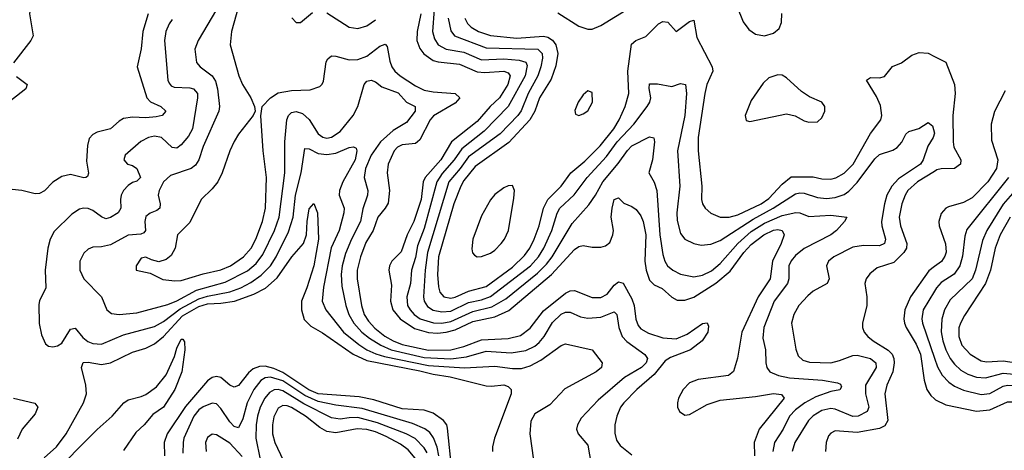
# Model space of a CAD drawing. Header units: inches. Extents: x 1649636 to 1815363, y 506543 to 641975.
# Tile 121 of 256: x 1685860 to 1690315, y 575875 to 577823. Entities that reach past the tile are written whole.
import ezdxf

# ---------------------------------------------------------------- set-up
doc = ezdxf.new("R2010")
doc.units = ezdxf.units.IN
doc.header["$MEASUREMENT"] = 0
doc.layers.add('B6587', color=7, linetype='Continuous')
doc.layers.add('B6597', color=7, linetype='Continuous')

msp = doc.modelspace()

# ---------------------------------------------------------------- linework, layer by layer
at = {"layer": 'B6587', "color": 5}
for points, elevation in [([(1685830, 578355.2), (1685910, 578381.1), (1686030, 578458.4), (1686050, 578452), (1686018.9, 578381.1), (1685990.3, 578250), (1685996.4, 578190), (1686006, 578170), (1686039.3, 578130), (1686048, 578110), (1686048.2, 578090), (1686039.3, 578070), (1685919.6, 577910), (1685906.8, 577873.2), (1685904.7, 577850), (1685921.1, 577750), (1685910.3, 577730), (1685831.2, 577628.8)], 380), ([(1687742.1, 577970), (1687727.9, 577770), (1687736.5, 577736.5), (1687753.5, 577710), (1687789.3, 577689.3), (1687870, 577676.6), (1687950, 577642.4), (1688050, 577645.6), (1688119.9, 577639.9), (1688150, 577631.5), (1688155.9, 577615.9), (1688147.4, 577570), (1688070, 577430.4), (1687961.6, 577318.4), (1687860.4, 577239.6), (1687825.1, 577190), (1687772.1, 577127.9), (1687747.7, 577090), (1687690, 576878), (1687659.2, 576800.8), (1687650, 576747.6), (1687632.1, 576690), (1687627.4, 576630), (1687611.6, 576570), (1687615.2, 576530), (1687626, 576510), (1687644.4, 576490), (1687672.5, 576470), (1687731.5, 576451.5), (1687770, 576450.5), (1687810, 576457.4), (1687910, 576503.1), (1687996.2, 576523.8), (1688059.2, 576560.8), (1688203, 576677), (1688243.6, 576716.4), (1688269.3, 576750), (1688359.3, 576900.7), (1688435.1, 576984.9), (1688465.7, 577030), (1688498.1, 577090), (1688567.4, 577172.6), (1688610, 577231.2), (1688630, 577252), (1688710, 577292.8), (1688728.7, 577288.7), (1688732.5, 577270), (1688723.6, 577190), (1688706.8, 577130), (1688730, 577088.8), (1688742.5, 577050), (1688755.9, 576850), (1688770, 576760.5), (1688778.8, 576730), (1688791.6, 576710), (1688814.7, 576690), (1688850, 576672.3), (1688910, 576659.8), (1688950, 576667.3), (1688990, 576686.8), (1689030, 576719.6), (1689109.6, 576810), (1689170, 576864.3), (1689230, 576901.9), (1689310, 576936.8), (1689371.4, 576951.4), (1689390, 576949.5), (1689430, 576932.3), (1689530, 576939.5), (1689602.8, 576930), (1689592.7, 576910), (1689555.4, 576870), (1689530.2, 576850), (1689410, 576788.4), (1689370, 576756.4), (1689350, 576731.8), (1689340.5, 576710), (1689340.3, 576650), (1689333.7, 576630), (1689273.5, 576550), (1689226.4, 576430), (1689222.5, 576382.5), (1689234.3, 576330), (1689236.1, 576270), (1689240.6, 576250), (1689254.7, 576230), (1689292.6, 576212.6), (1689342.4, 576202.4), (1689492.1, 576192.1), (1689560, 576180), (1689574.6, 576174.6), (1689578.3, 576161.7), (1689571.6, 576148.4), (1689530, 576140.7), (1689462.6, 576117.4), (1689412.4, 576090), (1689370, 576058.4), (1689343.7, 576030), (1689314.3, 575970), (1689274.6, 575910), (1689268.3, 575870)], 540), ([(1686856.8, 577910), (1686818.5, 577770), (1686812.3, 577710), (1686850.9, 577570), (1686868.5, 577530), (1686905.2, 577470), (1686922.4, 577430), (1686925.5, 577410), (1686916.3, 577390), (1686850, 577304.8), (1686830, 577272.4), (1686810.1, 577230), (1686776.6, 577130), (1686755.8, 577090), (1686730, 577058), (1686680.7, 577010), (1686630, 576905.3), (1686574.3, 576850), (1686562.7, 576790), (1686544.4, 576755.6), (1686522.5, 576737.5), (1686490, 576727.6), (1686456, 576736), (1686430, 576749.4), (1686410, 576743.7), (1686386, 576710), (1686387.3, 576690), (1686450, 576676.3), (1686507.9, 576647.9), (1686561.6, 576641.6), (1686590, 576643.1), (1686690, 576673.9), (1686770, 576690.9), (1686813.2, 576710), (1686871.9, 576750), (1686907.1, 576790), (1686928.5, 576830), (1686958.5, 576910), (1686971.4, 576970), (1686977, 577110), (1686961.6, 577230), (1686951.1, 577388.9), (1686956.9, 577430), (1686994, 577470), (1687030, 577492.3), (1687090, 577503.3), (1687174.6, 577505.4), (1687218.4, 577521.6), (1687228.7, 577531.3), (1687234.6, 577545.4), (1687246.7, 577633.3), (1687253.4, 577646.6), (1687270, 577659.2), (1687290, 577657.9), (1687350, 577641.3), (1687390, 577642.9), (1687430, 577659.1), (1687490, 577703.6), (1687513.1, 577713.1), (1687522.4, 577702.4), (1687535.1, 577635.1), (1687544.1, 577610), (1687557.9, 577590), (1687582, 577570), (1687650, 577524.6), (1687690, 577504.5), (1687730, 577497.2), (1687830.1, 577490.1), (1687851.6, 577470), (1687830, 577446.3), (1687731.6, 577388.4), (1687717.6, 577370), (1687670, 577280.3), (1687659.7, 577270), (1687650, 577263.8), (1687590, 577256.9), (1687570, 577246.9), (1687554.4, 577230), (1687527.3, 577170), (1687522.5, 577130), (1687533.3, 577050), (1687526.4, 576993.6), (1687513.4, 576970), (1687480.3, 576930), (1687459.7, 576870), (1687425.5, 576814.5), (1687401.5, 576750), (1687386.1, 576690), (1687386.6, 576650), (1687406.7, 576530), (1687419.1, 576490), (1687438.5, 576458.5), (1687467.3, 576427.3), (1687512, 576392), (1687549.9, 576369.9), (1687590, 576354), (1687710, 576327.7), (1687810, 576328.9), (1687870, 576344), (1687950, 576374.7), (1688070, 576380.4), (1688125.4, 576394.6), (1688170, 576427.6), (1688230, 576505.8), (1688330, 576586.3), (1688350, 576595.7), (1688370, 576597.6), (1688450, 576566.8), (1688490, 576566.8), (1688518.1, 576581.9), (1688550, 576621.6), (1688570, 576636.6), (1688590, 576630.9), (1688630, 576559.8), (1688639.6, 576530), (1688647.7, 576467.7), (1688658.9, 576438.9), (1688670, 576425.1), (1688704.7, 576404.7), (1688770, 576384), (1688830, 576379.5), (1688879.6, 576400.4), (1688950, 576448.2), (1688971.3, 576451.3), (1688976.1, 576436.1), (1688973.2, 576410), (1688948.3, 576370), (1688895.3, 576330), (1688805.3, 576294.7), (1688780.1, 576279.9), (1688730, 576218.2), (1688652.5, 576150), (1688593.3, 576090), (1688578.8, 576070), (1688561.5, 576030), (1688553.3, 575990), (1688552.9, 575952.9), (1688561, 575921), (1688577, 575897), (1688630, 575853.7)], 480), ([(1688295.2, 577855.2), (1688390, 577794.3), (1688430, 577780.3), (1688450, 577780.8), (1688490, 577797.7), (1688621.4, 577878.6)], 620), ([(1689104.5, 577884.5), (1689133, 577813), (1689158.4, 577778.4), (1689190, 577758.1), (1689230, 577750.7), (1689270, 577761.7), (1689295.8, 577784.2), (1689306.6, 577810), (1689308.6, 577851.4)], 620), ([(1686441.5, 577850), (1686417.5, 577770), (1686408.6, 577691.4), (1686391.1, 577610), (1686434.8, 577470), (1686451.8, 577451.7), (1686498.3, 577430), (1686521.7, 577410), (1686504.4, 577390), (1686476.5, 577383.5), (1686430, 577379.3), (1686370, 577383), (1686330, 577375.6), (1686310, 577364.5), (1686270.4, 577329.6), (1686210, 577314.2), (1686190, 577303.5), (1686174.4, 577285.6), (1686166, 577254), (1686162.7, 577182.7), (1686170.8, 577129.2), (1686165.8, 577114.2), (1686159.1, 577110), (1686150, 577108), (1686090, 577123), (1686050, 577114.1), (1686010, 577088.4), (1685971.2, 577048.8), (1685950, 577037.2), (1685930, 577034.9), (1685870, 577049.8), (1685825.4, 577054.6)], 420), ([(1686750.7, 577869.3), (1686667.3, 577730), (1686652.8, 577690), (1686659.7, 577630), (1686676.1, 577610), (1686730, 577570.1), (1686745.5, 577545.5), (1686754.6, 577510), (1686764.3, 577430), (1686760.8, 577410), (1686690.1, 577250), (1686670.1, 577189.9), (1686654.9, 577165.1), (1686636.1, 577150), (1686541.6, 577118.4), (1686510.2, 577090), (1686490.1, 577050), (1686485.7, 577030), (1686495, 576990), (1686494.2, 576970), (1686480.4, 576959.6), (1686450, 576947.9), (1686430, 576932.8), (1686425.4, 576910), (1686429.5, 576870), (1686421.1, 576858.9), (1686407.7, 576852.3), (1686350, 576848.5), (1686270, 576805), (1686230, 576796.1), (1686190, 576793.3), (1686170, 576785.3), (1686150, 576766.6), (1686131.2, 576730), (1686131.2, 576690), (1686150.2, 576650), (1686230.2, 576570), (1686254, 576510), (1686274.4, 576494.4), (1686309.5, 576489.5), (1686390, 576497.6), (1686530, 576535.3), (1686570, 576550.7), (1686660.1, 576599.9), (1686790, 576635.4), (1686890, 576686.9), (1686930, 576720.3), (1686959.8, 576760.2), (1687012.3, 576870), (1687033.3, 576930), (1687060.1, 577130), (1687059.1, 577270), (1687068.1, 577370), (1687075.6, 577390), (1687090, 577403.5), (1687110, 577407.3), (1687139.2, 577399.2), (1687170, 577371.7), (1687210, 577307.3), (1687231.3, 577291.3), (1687250, 577287.6), (1687270, 577291.4), (1687310, 577317.5), (1687369.1, 577390), (1687389.2, 577430), (1687418.4, 577530), (1687430, 577545.2), (1687450.6, 577550), (1687470, 577542.4), (1687498.9, 577518.9), (1687573, 577493), (1687610, 577450.9), (1687649.1, 577430), (1687648.8, 577410), (1687610, 577357.7), (1687550, 577322.7), (1687492.3, 577270), (1687450.5, 577210), (1687425, 577150), (1687418.8, 577110), (1687434.8, 577050), (1687433.8, 577030), (1687412.5, 576967.5), (1687401.5, 576910), (1687360.6, 576830), (1687334.2, 576765.8), (1687318.9, 576710), (1687313.9, 576670), (1687317.2, 576617.1), (1687335.2, 576530), (1687348.9, 576490), (1687372.3, 576450), (1687408.1, 576410), (1687441.9, 576381.9), (1687493.4, 576350), (1687540.4, 576330), (1687690, 576295), (1687810, 576289.3), (1687881.7, 576298.3), (1687970, 576322.8), (1688084.2, 576315.8), (1688150, 576326), (1688190, 576346.1), (1688210, 576362.2), (1688232.7, 576390), (1688270, 576453.1), (1688310, 576490.6), (1688330, 576499.6), (1688350, 576499.6), (1688398.1, 576478.1), (1688430, 576472.1), (1688490, 576477.2), (1688550, 576501.1), (1688561.1, 576490), (1688570.1, 576430), (1688585.5, 576390), (1688606.7, 576366.7), (1688689.1, 576309.1), (1688700.8, 576290), (1688694.7, 576270), (1688673.1, 576250), (1688596, 576204), (1688477.6, 576102.4), (1688400, 576020), (1688383.1, 575990), (1688379.5, 575970), (1688387, 575950), (1688430, 575898.4), (1688446.3, 575810)], 460), ([(1687091.5, 577831.5), (1687110, 577810.4), (1687130, 577810.3), (1687184.5, 577855.5)], 520), ([(1687250, 577853.9), (1687350, 577789.7), (1687390, 577782.9), (1687430, 577795.8), (1687470, 577823.5)], 520), ([(1687674.8, 577850), (1687658.6, 577770), (1687657.5, 577730), (1687670, 577693.5), (1687688.8, 577668.8), (1687730, 577638.9), (1687752.7, 577632.7), (1687850, 577622.8), (1687930, 577587.5), (1687965.1, 577585.1), (1688050, 577590.7), (1688070, 577582.4), (1688079.1, 577570), (1688068.8, 577530), (1688030.8, 577469.2), (1687988.1, 577430), (1687930, 577362.3), (1687813.9, 577270), (1687765.1, 577190), (1687693.9, 577110), (1687685.5, 577090), (1687676.5, 577010), (1687643, 576910), (1687612.6, 576850), (1687586.5, 576773.5), (1687543.2, 576730), (1687532.5, 576710), (1687529.7, 576689.7), (1687542.3, 576622.3), (1687537.8, 576550), (1687548.3, 576510), (1687581.6, 576470), (1687646.7, 576426.7), (1687710, 576407.5), (1687750, 576404.9), (1687790, 576409.2), (1687830, 576420.4), (1687910, 576457.1), (1688010, 576479.4), (1688073.3, 576506.7), (1688266.3, 576670), (1688370, 576784.2), (1688390, 576797.3), (1688410, 576801.2), (1688450, 576793.9), (1688490, 576794.7), (1688510, 576800.6), (1688530, 576815.8), (1688543.9, 576850), (1688546, 576870), (1688536.3, 576930), (1688540.9, 576970), (1688550, 577010.5), (1688570, 577017.1), (1688593.2, 576993.2), (1688630, 576978.7), (1688650, 576965.2), (1688670, 576936.5), (1688681.3, 576910), (1688693.1, 576850), (1688688.7, 576730), (1688694.8, 576690), (1688710, 576644.1), (1688730, 576623.8), (1688766.7, 576606.7), (1688810, 576567.9), (1688834.7, 576554.7), (1688870, 576553.9), (1688910, 576567.7), (1689010, 576630.7), (1689074.7, 576685.3), (1689136.3, 576770), (1689170, 576806.5), (1689226.7, 576850), (1689270, 576870.3), (1689290, 576873.6), (1689310.2, 576870), (1689319.1, 576850), (1689305.5, 576810), (1689266.8, 576730), (1689255, 576650), (1689200.9, 576570), (1689127, 576410), (1689107.7, 576292.3), (1689089, 576231), (1689067, 576213), (1688930, 576195.2), (1688890, 576179.5), (1688861.5, 576150), (1688840.9, 576110), (1688835.8, 576090), (1688836.2, 576070), (1688844.7, 576050), (1688870, 576033.6), (1688890, 576036.5), (1688970, 576082.8), (1689030, 576101.3), (1689190, 576118.2), (1689270, 576131.2), (1689307.5, 576127.5), (1689319, 576110), (1689206.1, 575970), (1689182.6, 575910), (1689184.1, 575850)], 520), ([(1686550, 577824.8), (1686535.5, 577804.5), (1686520.7, 577770), (1686514.4, 577730), (1686529.6, 577550), (1686535.6, 577535.6), (1686544.7, 577524.7), (1686558.5, 577518.5), (1686630, 577515.1), (1686646, 577510), (1686663.7, 577490), (1686664.7, 577470), (1686642.1, 577330), (1686623, 577297), (1686590, 577257.7), (1686570, 577242.3), (1686550, 577245), (1686501.7, 577290), (1686470, 577295.8), (1686442.4, 577290), (1686408.3, 577271.7), (1686336.3, 577210), (1686330.4, 577190), (1686347.7, 577170), (1686370, 577163.8), (1686389, 577150), (1686406, 577110), (1686390, 577092.1), (1686370, 577086.5), (1686350, 577073.2), (1686328.7, 577050), (1686319.1, 577030), (1686315.9, 577010), (1686317.4, 576970), (1686304.9, 576950), (1686270, 576927.7), (1686250, 576922.9), (1686230, 576930.7), (1686190, 576960.2), (1686170, 576969), (1686148.8, 576971.2), (1686130, 576965.5), (1686096.1, 576943.9), (1686015.8, 576864.2), (1685996.8, 576830), (1685986.8, 576790), (1685975.1, 576690), (1685978.2, 576610), (1685948.8, 576551.2), (1685945.8, 576534.2), (1685948.5, 576448.5), (1685957.6, 576397.6), (1685976.5, 576356.5), (1685990, 576345.5), (1686010, 576342.6), (1686030, 576347.9), (1686050, 576359.7), (1686090, 576423.2), (1686110, 576427.1), (1686145.2, 576385.2), (1686167.8, 576367.8), (1686190, 576357.5), (1686230, 576355), (1686330, 576397.7), (1686470, 576435.4), (1686510, 576457.5), (1686585.4, 576514.6), (1686670, 576561), (1686710, 576572.9), (1686810, 576591.3), (1686859.9, 576610), (1686905.3, 576634.7), (1686952.6, 576667.4), (1686994.3, 576710), (1687019.9, 576750), (1687076.3, 576863.7), (1687097.1, 576930), (1687108, 577030), (1687133.9, 577130), (1687150, 577240.3), (1687170, 577238.7), (1687210, 577218), (1687250, 577213.1), (1687290, 577219.4), (1687350, 577245), (1687370, 577248.8), (1687382, 577242), (1687385.2, 577230), (1687377.4, 577190), (1687322.1, 577090), (1687306.1, 577050), (1687305.5, 577030), (1687327.8, 576970), (1687326.1, 576950), (1687305.8, 576870), (1687269.3, 576790.7), (1687233.7, 576613.7), (1687228, 576550), (1687244.3, 576510), (1687324.9, 576410), (1687393.8, 576353.8), (1687430.2, 576330.2), (1687471.1, 576311.1), (1687510, 576299.3), (1687710, 576259.2), (1687872.6, 576247.4), (1688010, 576256.2), (1688090, 576245.4), (1688130, 576244.9), (1688170, 576256.6), (1688217.3, 576282.7), (1688310, 576348.5), (1688330, 576356.5), (1688450.3, 576330), (1688495.3, 576270), (1688491.7, 576250), (1688468.9, 576230), (1688326.4, 576153.6), (1688258.7, 576081.3), (1688190, 576039.1), (1688173.2, 576006.8), (1688167.6, 575950), (1688184.1, 575830)], 440), ([(1687798.8, 577830), (1687810, 577772.7), (1687826.9, 577750), (1687970, 577696.3), (1688204, 577690), (1688223.4, 577670), (1688225.1, 577650), (1688217.8, 577610), (1688204.2, 577570), (1688160.2, 577490), (1688128.3, 577411.7), (1688113.7, 577390), (1688033.5, 577306.5), (1687890, 577202.2), (1687853, 577150), (1687801.7, 577090), (1687705.2, 576770), (1687694, 576690), (1687687.5, 576570), (1687690.1, 576550.1), (1687705.5, 576525.5), (1687730, 576509.4), (1687770, 576500.9), (1687810, 576504.7), (1687890, 576544.2), (1687950, 576556.1), (1687990, 576571.4), (1688171.3, 576710), (1688207.3, 576750), (1688231.5, 576790), (1688268.3, 576870), (1688292.2, 576947.8), (1688304.6, 576970), (1688369.4, 577030.6), (1688427.4, 577110), (1688515.3, 577204.7), (1688564, 577270), (1688638, 577350), (1688699.1, 577430), (1688710.8, 577450), (1688715.5, 577470), (1688707.6, 577512.4), (1688710, 577532.7), (1688746.4, 577533.6), (1688810, 577520.6), (1688850, 577534.3), (1688872.2, 577530), (1688877.2, 577490), (1688869.6, 577389.6), (1688836.9, 577230), (1688847.5, 577070), (1688833.3, 576950), (1688834.3, 576914.3), (1688850, 576855.3), (1688870, 576830.2), (1688910, 576810.2), (1688943.7, 576803.7), (1688987.5, 576807.5), (1689030, 576824.3), (1689178.8, 576921.2), (1689269.5, 576970), (1689370, 577034.8), (1689390, 577040.3), (1689410, 577039), (1689470, 577018.7), (1689510, 577015), (1689550, 577019.5), (1689590, 577031.9), (1689612.3, 577047.7), (1689650, 577086.4), (1689730, 577193.7), (1689750, 577213.6), (1689810, 577233.5), (1689830, 577245.5), (1689851.3, 577268.7), (1689870, 577304.9), (1689883, 577317), (1689928.4, 577331.6), (1689970, 577358.9), (1689990, 577343.8), (1689999.3, 577310), (1689992.8, 577290), (1689968.6, 577251.4), (1689948.3, 577190), (1689935.4, 577170), (1689836.5, 577103.5), (1689806.7, 577070), (1689783.7, 577030), (1689772.3, 576990), (1689760.1, 576910), (1689760.8, 576890), (1689777, 576830), (1689773, 576810), (1689750, 576799.9), (1689678.2, 576801.8), (1689630, 576794.7), (1689544, 576750), (1689520.2, 576730), (1689510.2, 576710), (1689522.3, 576650), (1689513.7, 576630), (1689450, 576594.2), (1689425.7, 576574.3), (1689384.6, 576530), (1689362, 576490), (1689352.8, 576450), (1689372.3, 576332.3), (1689382.9, 576302.9), (1689403, 576283), (1689434.2, 576274.2), (1689530, 576270.6), (1689570, 576280.5), (1689630, 576304.5), (1689650, 576305.8), (1689710, 576289.5), (1689734.1, 576270), (1689735.8, 576250), (1689687.7, 576170), (1689687, 576130), (1689702, 576070), (1689694, 576050), (1689654.4, 576030), (1689630, 576027.4), (1689550, 576061.5), (1689530, 576064.1), (1689490, 576054.6), (1689450, 576030.9), (1689429.6, 576010), (1689367.7, 575910), (1689355.7, 575870)], 560), ([(1687873.9, 577830), (1687886.3, 577806.3), (1687903.3, 577790), (1687935.7, 577770), (1687990, 577751.9), (1688110, 577739.6), (1688229.5, 577749.5), (1688250, 577744.4), (1688270.2, 577730.2), (1688285.1, 577710), (1688294.1, 577670), (1688285.3, 577614.7), (1688265.1, 577554.9), (1688211.3, 577470), (1688190.5, 577409.5), (1688168.7, 577370), (1688073, 577267), (1687920.9, 577159.1), (1687870, 577095.6), (1687855.6, 577070), (1687824.7, 576990), (1687754.5, 576750), (1687750.7, 576670), (1687754.9, 576614.9), (1687761.5, 576590), (1687779.3, 576570), (1687810, 576563.9), (1687830, 576568.5), (1687890, 576595.5), (1687970, 576616), (1688090, 576703.8), (1688143.4, 576756.6), (1688167.6, 576790), (1688188.3, 576830), (1688210.3, 576890), (1688229.3, 576970), (1688250, 577009), (1688309.9, 577070), (1688352.9, 577130), (1688416.8, 577183.2), (1688487.1, 577252.9), (1688548.3, 577330), (1688573, 577370), (1688599.7, 577430), (1688616.1, 577490), (1688611.8, 577590), (1688627.5, 577712.5), (1688647.7, 577730), (1688693, 577747), (1688750, 577805.1), (1688770, 577815), (1688792.9, 577812.9), (1688830, 577770.4), (1688890, 577815.9), (1688910, 577821.3), (1688923.5, 577743.5), (1688993.5, 577610), (1688995.6, 577590), (1688969.2, 577530), (1688960.5, 577490), (1688930.5, 577290), (1688929.2, 577230), (1688946.2, 577070), (1688945.5, 577010), (1688950.1, 576990), (1688961.8, 576970), (1688987.2, 576947.2), (1689030, 576930.1), (1689070, 576930.1), (1689110, 576939.9), (1689214.4, 576990), (1689250, 577014.2), (1689310, 577079.8), (1689350, 577112.2), (1689450, 577111.8), (1689490, 577102.7), (1689530, 577101.9), (1689552.6, 577107.4), (1689590, 577129.6), (1689631.2, 577170), (1689710, 577308.6), (1689757.1, 577370), (1689761, 577390), (1689754.5, 577434.5), (1689736.4, 577476.4), (1689692, 577550), (1689710, 577562), (1689750, 577560.8), (1689773.1, 577566.9), (1689808.6, 577611.4), (1689850, 577628.9), (1689896.7, 577663.3), (1689930, 577674.6), (1689970, 577672.1), (1690000, 577656.8)], 580), ([(1685845.6, 577565.6), (1685893, 577530), (1685888, 577510), (1685790, 577433.3)], 380), ([(1690000, 577137.2), (1689921.6, 577090), (1689879.1, 577050), (1689866.6, 577030), (1689851.8, 576990), (1689840.1, 576930), (1689844.8, 576890), (1689874.5, 576810), (1689873.3, 576790), (1689860.4, 576770), (1689815.8, 576724.2), (1689739.2, 576700.8), (1689706.1, 576673.9), (1689689.4, 576650), (1689684.6, 576630), (1689693.1, 576570), (1689693.8, 576530), (1689673.5, 576450), (1689673.6, 576430), (1689681.3, 576410), (1689697.8, 576390), (1689722, 576370), (1689790, 576328.4), (1689808, 576310), (1689815.8, 576290), (1689817, 576270), (1689810.1, 576229.9), (1689783.3, 576170), (1689774, 576130), (1689787.9, 576010), (1689774, 575986), (1689750, 575974.1), (1689650, 575955.1), (1689550, 575962.2), (1689530, 575952.7), (1689519.8, 575940.2), (1689508.6, 575910), (1689506.4, 575870)], 580), ([(1685970, 575841.2), (1686026.5, 575890), (1686069.6, 575950), (1686148.7, 576090), (1686162.3, 576130), (1686159.6, 576170), (1686139.9, 576250), (1686147.5, 576272.5), (1686170, 576274.1), (1686230, 576263.7), (1686270, 576271), (1686370, 576319.1), (1686430, 576337.6), (1686470, 576357.3), (1686510, 576389.7), (1686596.6, 576483.4), (1686670, 576525.7), (1686710, 576537.4), (1686770, 576540.1), (1686831.6, 576550), (1686919.3, 576580.7), (1686971.4, 576608.6), (1687024.3, 576655.7), (1687090.9, 576750), (1687144, 576810), (1687157.5, 576850), (1687160.5, 576910), (1687170, 576967.3), (1687190, 576991.8), (1687207.1, 576950), (1687211.6, 576830), (1687190.1, 576710), (1687159, 576610), (1687135.2, 576550), (1687135.4, 576510), (1687147.2, 576467.2), (1687177.2, 576437.2), (1687230, 576405.9), (1687368.7, 576310), (1687430, 576280.9), (1687670, 576235), (1687730, 576219.5), (1687807.7, 576207.7), (1687970, 576167.3), (1687995.2, 576164.8), (1688050, 576170.6), (1688070, 576163.5), (1688083.5, 576150), (1688083.5, 576130), (1688008.9, 575930), (1687999.2, 575890), (1687999.4, 575870)], 420), ([(1690000, 576706.7), (1689973.3, 576686.7), (1689891.2, 576568.8), (1689865.7, 576510), (1689860.3, 576470), (1689862.9, 576450), (1689870.5, 576430), (1689915.7, 576355.7), (1689935.3, 576310), (1689951.9, 576191.9), (1689964, 576150), (1689982.8, 576122.8), (1690000, 576107.2)], 620), ([(1690000, 576595.6), (1689948, 576510), (1689942.3, 576470), (1689945.3, 576450), (1690000, 576291.1)], 640), ([(1685992.3, 575750), (1686210, 575968.4), (1686277.7, 576030), (1686330.8, 576089.2), (1686350, 576103.2), (1686410, 576117.6), (1686430, 576127), (1686478.4, 576161.6), (1686523, 576217), (1686559.9, 576300), (1686570, 576336.3), (1686590, 576378), (1686598.2, 576378.2), (1686606.1, 576366.1), (1686607.2, 576330), (1686592.7, 576230), (1686561.3, 576150), (1686510, 576070), (1686462.7, 576037.3), (1686422.5, 575990), (1686385.2, 575954.8), (1686330, 575873.5)], 380), ([(1687814.4, 575785.6), (1687795.7, 575975.7), (1687792.1, 575990), (1687777.3, 576010), (1687730, 576042.9), (1687690, 576056.7), (1687590, 576062.6), (1687462.6, 576102.6), (1687396.5, 576116.5), (1687210, 576130), (1687168.2, 576148.2), (1687050, 576226.8), (1687010, 576244.4), (1686970, 576254.9), (1686945.4, 576254.6), (1686916.9, 576243.1), (1686894.5, 576225.5), (1686850, 576167.7), (1686830, 576161.1), (1686810, 576169.2), (1686770, 576204.9), (1686750, 576209.3), (1686730, 576204.3), (1686710, 576188.7), (1686610, 576073.6), (1686527.3, 575950), (1686513, 575910), (1686514.9, 575850)], 420), ([(1687756.8, 575850), (1687749.3, 575889.3), (1687731.8, 575931.8), (1687715.5, 575955.5), (1687692.7, 575972.7), (1687636.8, 575996.8), (1687410, 576064.7), (1687290, 576079), (1687210, 576095), (1687150, 576122.2), (1687050, 576189.8), (1686993.9, 576206.1), (1686970, 576202.4), (1686951.2, 576190), (1686919.5, 576150), (1686888.5, 576090), (1686870, 576017.7), (1686850, 575976.2), (1686830, 575982.6), (1686810, 576003.6), (1686770, 576063.7), (1686750, 576084.9), (1686730, 576088.2), (1686690, 576072), (1686670, 576057.5), (1686648, 576030), (1686603.1, 575930), (1686599.6, 575910), (1686598, 575862)], 440), ([(1687702.9, 575862.9), (1687690, 575886.7), (1687648.9, 575928.9), (1687608.8, 575948.8), (1687479, 575999), (1687390, 576022.7), (1687350, 576022.4), (1687310, 576016), (1687270, 576021.2), (1687145.6, 576085.6), (1687050, 576144.2), (1687030, 576150.2), (1687011.1, 576148.9), (1686990, 576136.4), (1686969.4, 576110.6), (1686947.3, 576070), (1686935.7, 576030), (1686929.1, 575990), (1686928.7, 575930), (1686947.5, 575832.5)], 460), ([(1685831.5, 576110), (1685927.6, 576087.6), (1685942.1, 576070), (1685930, 576040.6), (1685870.1, 575970), (1685850, 575925.1)], 420), ([(1687656.2, 575830), (1687617, 575877), (1687583.1, 575903.1), (1687517.7, 575937.7), (1687470, 575958.1), (1687430, 575968.8), (1687387.3, 575972.7), (1687290, 575953.5), (1687250, 575959.8), (1687217.5, 575977.5), (1687152.8, 576030), (1687090, 576068.7), (1687070, 576076.8), (1687050, 576077.7), (1687030, 576065), (1687010, 576025.6), (1687003.4, 575990), (1687003, 575950), (1687013.6, 575910), (1687051.4, 575830)], 480), ([(1686866.8, 575846.8), (1686810, 575907), (1686750, 575945.5), (1686730, 575947.6), (1686710, 575932.1), (1686700.9, 575910), (1686704.1, 575870)], 460)]:
    msp.add_lwpolyline(points, dxfattribs=dict(at, elevation=elevation))
at = {"layer": 'B6587', "color": 5, "elevation": 620}
for points in [[(1689290, 577574.5), (1689250, 577561), (1689223.3, 577536.7), (1689170, 577457.4), (1689142.3, 577390), (1689147.5, 577367.5), (1689163.4, 577363.4), (1689330, 577396.8), (1689368.7, 577388.7), (1689410, 577365.2), (1689430, 577359.1), (1689470, 577361.7), (1689490, 577379.1), (1689502.6, 577410), (1689503.5, 577430), (1689490, 577449.6), (1689433.9, 577473.9), (1689398.1, 577498.1), (1689330, 577559.7), (1689310, 577572.3)], [(1688430, 577501.1), (1688410, 577483.1), (1688386.3, 577450), (1688372.3, 577412.3), (1688375.2, 577395.2), (1688390, 577390.3), (1688410, 577397.8), (1688430, 577411.4), (1688451.6, 577450), (1688450, 577494)], [(1688090, 577072.8), (1688070, 577071.8), (1688050, 577062.2), (1688010, 577032.2), (1687990, 577008.9), (1687950, 576935.3), (1687910.9, 576830.9), (1687905.8, 576785.8), (1687908.7, 576768.7), (1687917.9, 576757.9), (1687930, 576750.2), (1687950, 576751.4), (1687990, 576767.6), (1688010, 576780.8), (1688039, 576810), (1688053.4, 576830), (1688071.8, 576870), (1688096.1, 577016.1), (1688098, 577050)]]:
    msp.add_lwpolyline(points, close=True, dxfattribs=at)
at = {"layer": 'B6597', "color": 5}
for points, elevation in [([(1690000, 577656.8), (1690050.8, 577630.8), (1690089.6, 577529.6), (1690092.1, 577490), (1690082.7, 577390), (1690083.5, 577270), (1690087.1, 577247.1), (1690117.7, 577190), (1690117, 577170), (1690090, 577150.5), (1690030, 577148.8), (1690010, 577143.3), (1690000, 577137.2)], 580), ([(1690318.6, 577501.4), (1690271.4, 577408.6), (1690256.2, 577350), (1690257.9, 577277.9), (1690286.3, 577190), (1690280.5, 577150), (1690240.7, 577090), (1690170, 577016.7), (1690130, 576995.8), (1690062.9, 576977.1), (1690050, 576969.8), (1690030, 576946), (1690018.4, 576910), (1690020.1, 576890), (1690049.7, 576809.7), (1690051.7, 576771.7), (1690046.7, 576753.3), (1690030.5, 576729.5), (1690000, 576706.7)], 620), ([(1690333.4, 577110), (1690145.5, 576874.5), (1690136.1, 576843.9), (1690126.7, 576753.3), (1690113.5, 576710), (1690087.8, 576672.2), (1690030, 576633.6), (1690008.8, 576610), (1690000, 576595.6)], 640), ([(1690415.6, 577110), (1690310.7, 576989.3), (1690235.8, 576870), (1690216, 576824), (1690185.3, 576690), (1690169.5, 576650.5), (1690070, 576555.2), (1690044.2, 576510), (1690032.4, 576467.6), (1690029.7, 576410.3), (1690036.3, 576370), (1690050, 576329.4), (1690070, 576290.8), (1690090, 576264), (1690118.2, 576238.2), (1690150, 576220.1), (1690190, 576206.3), (1690230, 576202.2), (1690310, 576223.9), (1690410, 576214.2)], 660), ([(1690342.2, 576930), (1690297.1, 576850), (1690273.7, 576790), (1690252.1, 576690), (1690230.7, 576630), (1690134.9, 576485.1), (1690116.6, 576450), (1690110, 576429.3), (1690108.8, 576390), (1690123.4, 576350), (1690160.1, 576310), (1690210, 576279.6), (1690235, 576275), (1690310, 576279.6), (1690390, 576267.4)], 680), ([(1690000, 576291.1), (1690013.1, 576253.1), (1690034.6, 576214.6), (1690063.4, 576183.4), (1690090, 576165.6), (1690130, 576147.5), (1690210, 576127.4), (1690250, 576132.3), (1690310, 576165.1), (1690330, 576170.1), (1690390, 576168), (1690410, 576161.5), (1690419.9, 576150), (1690442.3, 576090), (1690465.2, 576065.2), (1690507.5, 576047.5), (1690578.8, 576038.8), (1690598.7, 576030), (1690612.7, 576012.7), (1690612.9, 575990), (1690586.1, 575930), (1690584.1, 575890), (1690598.9, 575838.9)], 640), ([(1690000, 576107.2), (1690003.7, 576103.7), (1690050, 576081.3), (1690190, 576052.1), (1690250, 576057.9), (1690330, 576094), (1690350, 576093.4), (1690361.6, 576081.6), (1690387.9, 576027.9), (1690404.9, 576004.9), (1690430, 575987.3), (1690471.6, 575970), (1690490, 575953.8), (1690493.2, 575930), (1690480.3, 575870)], 620)]:
    msp.add_lwpolyline(points, dxfattribs=dict(at, elevation=elevation))

doc.saveas('drawing.dxf')
